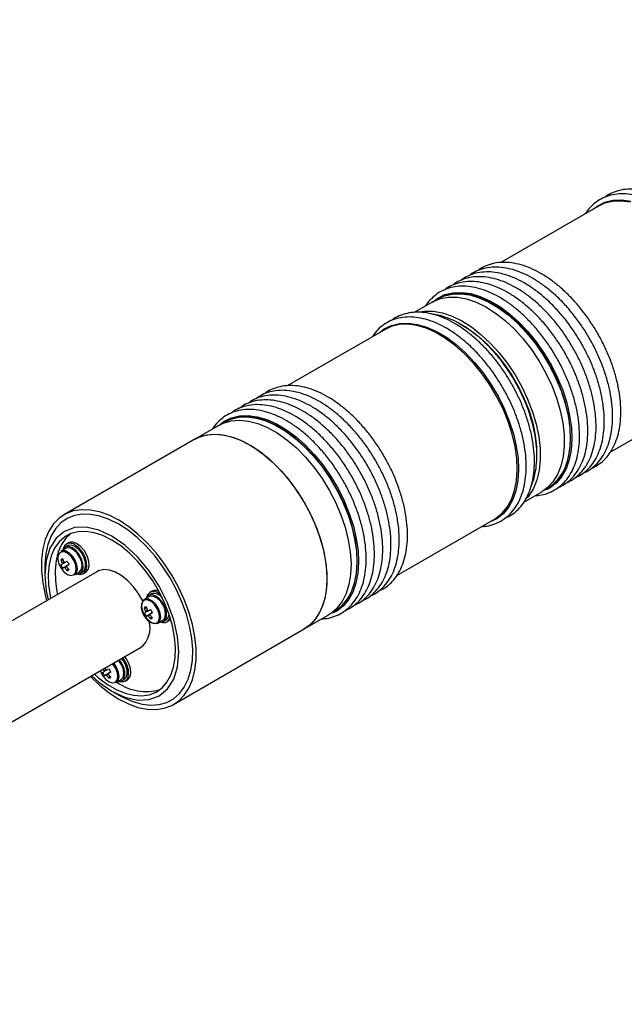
# Model space of a CAD drawing. Header units: millimetres. Extents: x -120753 to 126758, y -239771 to 1432.
# Tile 4 of 6: x 2642 to 2704, y 1223 to 1325. Entities that reach past the tile are written whole.
import ezdxf

# ---------------------------------------------------------------- set-up
doc = ezdxf.new("R2010")
doc.units = ezdxf.units.MM
doc.layers.add('main', color=5, linetype='Continuous', lineweight=40)
doc.layers.add('text', color=7, linetype='Continuous', lineweight=20)
doc.styles.add('GOST', font='GOST.shx', dxfattribs={"width": 0.8, "oblique": 15})

msp = doc.modelspace()

# ---------------------------------------------------------------- linework, layer by layer
at = {"layer": 'main', "lineweight": -2}
for p, q in [((2701.505, 1305.388), (2691.463, 1299.591)), ((2684.918, 1295.81), (2685.023, 1295.873)), ((2685.065, 1295.897), (2685.023, 1295.873)), ((2684.422, 1295.526), (2682.579, 1294.462)), ((2679.585, 1292.733), (2669.533, 1286.931)), ((2702.714, 1280.106), (2712.754, 1285.902)), ((2662.502, 1282.872), (2660.027, 1281.443)), ((2663.009, 1283.142), (2662.689, 1282.931)), ((2663.014, 1283.166), (2663.103, 1283.219)), ((2663.144, 1283.243), (2663.103, 1283.219)), ((2660.027, 1281.443), (2646.592, 1273.687)), ((2696.272, 1276.387), (2696.314, 1276.411)), ((2693.832, 1274.978), (2695.671, 1276.04)), ((2680.785, 1267.447), (2690.834, 1273.247)), ((2646.943, 1270.497), (2646.695, 1270.354)), ((2647.055, 1270.792), (2646.843, 1270.67)), ((2646.77, 1270.224), (2646.277, 1269.939)), ((2644.615, 1268.332), (2644.615, 1267.516)), ((2646.27, 1269.073), (2646.493, 1269.067)), ((2646.453, 1268.212), (2647.107, 1268.589)), ((2646.687, 1268.772), (2646.923, 1268.907)), ((2649.967, 1267.841), (2590.037, 1233.244)), ((2646.921, 1267.941), (2647.028, 1268.136)), ((2647.677, 1267.514), (2648.17, 1267.799)), ((2648.245, 1267.669), (2648.493, 1267.812)), ((2648.593, 1267.639), (2648.805, 1267.761)), ((2655.516, 1265.547), (2655.269, 1265.404)), ((2655.628, 1265.843), (2655.416, 1265.721)), ((2656.538, 1265.462), (2656.291, 1265.634)), ((2655.344, 1265.275), (2654.85, 1264.99)), ((2654.843, 1264.124), (2655.066, 1264.118)), ((2655.026, 1263.263), (2655.68, 1263.639)), ((2655.261, 1263.823), (2655.497, 1263.958)), ((2671.276, 1261.957), (2673.751, 1263.386)), ((2674.352, 1263.733), (2674.294, 1263.7)), ((2674.352, 1263.733), (2674.393, 1263.756)), ((2655.495, 1262.991), (2655.601, 1263.187)), ((2656.25, 1262.565), (2656.744, 1262.85)), ((2656.819, 1262.72), (2657.066, 1262.863)), ((2657.166, 1262.689), (2657.378, 1262.812)), ((2657.841, 1254.201), (2671.276, 1261.957)), ((2594.459, 1225.405), (2654.466, 1260.047)), ((2650.74, 1257.164), (2651.393, 1257.54)), ((2650.974, 1257.724), (2651.21, 1257.859)), ((2651.208, 1256.892), (2651.315, 1257.088)), ((2651.963, 1256.466), (2652.457, 1256.751)), ((2652.532, 1256.621), (2652.779, 1256.763)), ((2652.879, 1256.59), (2653.092, 1256.713)), ((2651.508, 1255.575), (2652.215, 1255.167))]:
    msp.add_line(p, q, dxfattribs=at)
at = {"layer": 'main', "lineweight": -2, "flags": 128}
for points in [[(2700.889, 1305.032), (2701.425, 1305.435), (2702.167, 1305.792), (2702.988, 1305.989), (2703.876, 1306.024), (2704.816, 1305.896)], [(2704.764, 1305.781), (2703.831, 1305.908), (2702.95, 1305.873), (2702.134, 1305.678), (2701.505, 1305.388)], [(2684.422, 1295.526), (2684.516, 1295.578), (2685.276, 1295.888), (2686.111, 1296.038), (2687.009, 1296.027), (2687.954, 1295.854), (2688.932, 1295.522), (2689.928, 1295.037), (2690.926, 1294.405), (2691.91, 1293.638), (2692.865, 1292.747), (2693.775, 1291.746), (2694.626, 1290.651), (2695.405, 1289.479), (2696.1, 1288.249), (2696.699, 1286.98), (2697.193, 1285.692), (2697.575, 1284.406), (2697.838, 1283.141), (2697.978, 1281.918), (2697.993, 1280.756), (2697.882, 1279.673), (2697.648, 1278.687), (2697.294, 1277.812), (2696.826, 1277.063), (2696.251, 1276.452), (2695.671, 1276.04)], [(2684.448, 1295.541), (2684.985, 1295.945), (2685.727, 1296.301), (2686.548, 1296.499), (2687.436, 1296.533), (2688.376, 1296.405), (2689.354, 1296.116), (2690.354, 1295.67), (2691.36, 1295.075), (2692.357, 1294.34), (2693.329, 1293.476), (2694.26, 1292.498), (2695.136, 1291.42), (2695.943, 1290.259), (2696.668, 1289.035), (2697.3, 1287.765), (2697.828, 1286.471), (2698.246, 1285.173), (2698.545, 1283.891), (2698.721, 1282.645), (2698.772, 1281.455), (2698.697, 1280.339), (2698.496, 1279.316), (2698.173, 1278.402), (2697.734, 1277.61), (2697.184, 1276.954), (2696.533, 1276.444), (2696.151, 1276.235)], [(2685.023, 1295.873), (2685.653, 1296.163), (2686.468, 1296.359), (2687.349, 1296.393), (2688.283, 1296.266), (2689.253, 1295.979), (2690.246, 1295.536), (2691.245, 1294.946), (2692.234, 1294.216), (2693.199, 1293.358), (2694.123, 1292.387), (2694.992, 1291.317), (2695.793, 1290.165), (2696.513, 1288.95), (2697.14, 1287.69), (2697.665, 1286.405), (2698.08, 1285.116), (2698.377, 1283.843), (2698.552, 1282.607), (2698.602, 1281.425), (2698.527, 1280.318)], [(2696.314, 1276.411), (2696.421, 1276.475), (2697.067, 1276.982), (2697.613, 1277.633), (2698.049, 1278.419), (2698.369, 1279.327), (2698.569, 1280.342), (2698.644, 1281.449), (2698.593, 1282.63), (2698.418, 1283.867), (2698.121, 1285.14), (2697.707, 1286.429), (2697.182, 1287.714), (2696.554, 1288.974), (2695.835, 1290.189), (2695.034, 1291.341), (2694.164, 1292.411), (2693.24, 1293.382), (2692.276, 1294.24), (2691.286, 1294.969), (2690.287, 1295.56), (2689.295, 1296.003), (2688.324, 1296.29), (2687.391, 1296.417), (2686.509, 1296.383), (2685.694, 1296.187), (2685.065, 1295.897)], [(2683.113, 1294.536), (2683.636, 1294.609), (2684.534, 1294.598), (2685.479, 1294.425), (2686.458, 1294.093), (2687.454, 1293.608), (2688.451, 1292.976), (2689.435, 1292.209), (2690.39, 1291.318), (2691.3, 1290.317), (2692.151, 1289.222), (2692.931, 1288.05), (2693.625, 1286.82), (2694.224, 1285.551), (2694.719, 1284.263), (2695.1, 1282.977), (2695.363, 1281.712), (2695.503, 1280.489), (2695.518, 1279.327), (2695.407, 1278.244), (2695.173, 1277.258), (2694.819, 1276.383), (2694.351, 1275.635), (2694.193, 1275.441)], [(2678.968, 1292.378), (2679.503, 1292.78), (2680.245, 1293.137), (2681.066, 1293.335), (2681.954, 1293.37), (2682.894, 1293.242), (2683.872, 1292.953), (2684.871, 1292.508), (2685.878, 1291.913), (2686.875, 1291.178), (2687.846, 1290.315), (2688.778, 1289.336), (2689.654, 1288.259), (2690.461, 1287.098), (2691.186, 1285.874), (2691.818, 1284.605), (2692.347, 1283.311), (2692.765, 1282.012), (2693.064, 1280.73), (2693.241, 1279.484), (2693.292, 1278.294), (2693.217, 1277.178), (2693.017, 1276.155), (2692.694, 1275.24), (2692.255, 1274.448), (2691.705, 1273.792), (2691.055, 1273.281), (2690.313, 1272.924), (2690.254, 1272.904)], [(2690.834, 1273.247), (2690.942, 1273.312), (2691.588, 1273.82), (2692.134, 1274.471), (2692.57, 1275.257), (2692.89, 1276.165), (2693.089, 1277.181), (2693.163, 1278.288), (2693.113, 1279.47), (2692.937, 1280.707), (2692.64, 1281.98), (2692.225, 1283.269), (2691.7, 1284.553), (2691.073, 1285.813), (2690.353, 1287.028), (2689.552, 1288.18), (2688.682, 1289.25), (2687.758, 1290.221), (2686.793, 1291.078), (2685.804, 1291.807), (2684.805, 1292.398), (2683.812, 1292.84), (2682.842, 1293.127), (2681.908, 1293.254), (2681.027, 1293.219), (2680.212, 1293.023), (2679.585, 1292.733)], [(2687.16, 1293.357), (2687.215, 1293.328), (2688.189, 1292.747), (2689.153, 1292.028), (2690.091, 1291.182), (2690.987, 1290.225), (2691.828, 1289.171), (2692.598, 1288.038), (2693.286, 1286.845), (2693.88, 1285.61), (2694.371, 1284.355), (2694.75, 1283.1), (2695.011, 1281.866), (2695.15, 1280.673), (2695.158, 1280.533)], [(2662.528, 1282.886), (2663.063, 1283.289), (2663.805, 1283.646), (2664.626, 1283.844), (2665.513, 1283.879), (2666.454, 1283.751), (2667.431, 1283.463), (2668.431, 1283.017), (2669.437, 1282.422), (2670.434, 1281.687), (2671.406, 1280.824), (2672.337, 1279.846), (2673.213, 1278.768), (2674.02, 1277.608), (2674.746, 1276.383), (2675.378, 1275.114), (2675.907, 1273.82), (2676.324, 1272.522), (2676.624, 1271.239), (2676.801, 1269.993), (2676.852, 1268.803), (2676.777, 1267.688), (2676.576, 1266.664), (2676.254, 1265.75), (2675.814, 1264.958), (2675.265, 1264.301), (2674.614, 1263.79), (2674.189, 1263.562)], [(2663.103, 1283.219), (2663.731, 1283.508), (2664.546, 1283.704), (2665.427, 1283.739), (2666.36, 1283.612), (2667.331, 1283.325), (2668.323, 1282.883), (2669.322, 1282.293), (2670.312, 1281.563), (2671.276, 1280.706), (2672.201, 1279.735), (2673.07, 1278.665), (2673.871, 1277.514), (2674.591, 1276.298), (2675.219, 1275.038), (2675.744, 1273.754), (2676.158, 1272.465), (2676.456, 1271.192), (2676.631, 1269.955), (2676.682, 1268.774), (2676.607, 1267.666), (2676.408, 1266.651), (2676.088, 1265.743)], [(2674.393, 1263.756), (2674.502, 1263.822), (2675.148, 1264.329), (2675.693, 1264.981), (2676.13, 1265.767), (2676.45, 1266.675), (2676.649, 1267.69), (2676.723, 1268.798), (2676.672, 1269.979), (2676.497, 1271.216), (2676.2, 1272.489), (2675.785, 1273.778), (2675.26, 1275.062), (2674.633, 1276.322), (2673.913, 1277.538), (2673.111, 1278.689), (2672.242, 1279.759), (2671.317, 1280.73), (2670.353, 1281.587), (2669.363, 1282.317), (2668.364, 1282.907), (2667.372, 1283.349), (2666.401, 1283.636), (2665.468, 1283.763), (2664.587, 1283.728), (2663.772, 1283.532), (2663.144, 1283.243)], [(2662.502, 1282.872), (2662.962, 1283.097), (2663.761, 1283.328), (2664.629, 1283.398), (2665.552, 1283.307), (2666.516, 1283.054), (2667.505, 1282.646), (2668.504, 1282.087), (2669.497, 1281.387), (2670.468, 1280.556), (2671.402, 1279.609), (2672.285, 1278.559), (2673.102, 1277.424), (2673.841, 1276.221), (2674.489, 1274.969), (2675.038, 1273.688), (2675.477, 1272.398), (2675.8, 1271.12), (2676.002, 1269.874), (2676.081, 1268.678), (2676.033, 1267.553), (2675.861, 1266.516), (2675.567, 1265.584), (2675.156, 1264.77), (2674.633, 1264.088), (2674.009, 1263.549), (2673.751, 1263.386)], [(2660.027, 1281.443), (2660.487, 1281.668), (2661.286, 1281.899), (2662.154, 1281.97), (2663.077, 1281.878), (2664.041, 1281.626), (2665.03, 1281.217), (2666.029, 1280.658), (2667.022, 1279.958), (2667.993, 1279.127), (2668.927, 1278.18), (2669.81, 1277.13), (2670.627, 1275.995), (2671.366, 1274.792), (2672.015, 1273.54), (2672.563, 1272.259), (2673.002, 1270.969), (2673.325, 1269.691), (2673.528, 1268.445), (2673.606, 1267.25), (2673.558, 1266.125), (2673.386, 1265.088), (2673.092, 1264.155), (2672.681, 1263.341), (2672.159, 1262.659), (2671.534, 1262.12), (2671.276, 1261.957)], [(2660.027, 1281.443), (2660.206, 1281.54), (2660.976, 1281.831), (2661.819, 1281.962), (2662.723, 1281.932), (2663.673, 1281.74), (2664.655, 1281.389), (2665.652, 1280.886), (2666.649, 1280.238), (2667.63, 1279.455), (2668.58, 1278.55), (2669.484, 1277.537), (2670.327, 1276.432), (2671.097, 1275.253), (2671.781, 1274.017), (2672.368, 1272.745), (2672.85, 1271.456), (2673.217, 1270.171), (2673.466, 1268.91), (2673.591, 1267.694), (2673.591, 1266.54), (2673.466, 1265.468), (2673.217, 1264.494), (2672.85, 1263.634), (2672.368, 1262.9), (2671.781, 1262.306), (2671.276, 1261.957)], [(2652.217, 1273.13), (2651.22, 1273.633), (2650.238, 1273.984), (2649.288, 1274.176), (2648.384, 1274.206), (2647.541, 1274.075), (2646.771, 1273.784), (2646.087, 1273.338), (2645.5, 1272.744), (2645.019, 1272.011), (2644.651, 1271.15), (2644.403, 1270.176), (2644.277, 1269.104), (2644.277, 1267.951), (2644.403, 1266.734), (2644.651, 1265.473), (2644.811, 1264.865)], [(2652.217, 1272.722), (2651.245, 1273.211), (2650.289, 1273.548), (2649.364, 1273.727), (2648.486, 1273.746), (2647.67, 1273.603), (2646.928, 1273.302), (2646.274, 1272.848), (2645.716, 1272.247), (2645.266, 1271.51), (2644.929, 1270.648), (2644.713, 1269.677), (2644.619, 1268.611), (2644.615, 1268.332)], [(2651.51, 1255.575), (2652.855, 1254.951), (2654.148, 1254.658), (2655.34, 1254.705), (2656.385, 1255.092), (2657.242, 1255.804), (2657.879, 1256.812), (2658.271, 1258.079), (2658.404, 1259.556), (2658.271, 1261.186), (2657.879, 1262.906), (2657.242, 1264.65), (2656.385, 1266.351), (2655.34, 1267.944), (2654.148, 1269.368), (2652.855, 1270.568), (2651.51, 1271.497), (2650.165, 1272.121), (2648.871, 1272.414), (2647.679, 1272.367), (2646.635, 1271.98), (2645.777, 1271.268), (2645.14, 1270.26), (2644.748, 1268.993), (2644.615, 1267.516), (2644.748, 1265.886), (2644.961, 1264.952)], [(2649.311, 1257.071), (2650.238, 1256.189), (2651.22, 1255.406), (2652.217, 1254.758), (2653.214, 1254.255), (2654.195, 1253.905), (2655.145, 1253.713), (2656.049, 1253.682), (2656.892, 1253.813), (2657.662, 1254.104), (2658.346, 1254.55), (2658.933, 1255.145), (2659.414, 1255.878), (2659.782, 1256.738), (2660.031, 1257.712), (2660.156, 1258.784), (2660.156, 1259.938), (2660.031, 1261.154), (2659.782, 1262.415), (2659.414, 1263.7), (2658.933, 1264.989), (2658.346, 1266.261), (2657.662, 1267.497), (2656.892, 1268.677), (2656.049, 1269.782), (2655.145, 1270.795), (2654.195, 1271.7), (2653.214, 1272.482), (2652.217, 1273.13), (2652.217, 1273.13)], [(2652.215, 1255.167), (2652.704, 1254.903), (2653.67, 1254.489), (2654.612, 1254.231), (2655.515, 1254.132), (2656.363, 1254.194), (2657.144, 1254.416), (2657.844, 1254.794), (2658.451, 1255.323), (2658.956, 1255.993), (2659.35, 1256.794), (2659.627, 1257.713), (2659.783, 1258.733), (2659.814, 1259.84), (2659.721, 1261.013), (2659.504, 1262.235), (2659.167, 1263.485), (2658.717, 1264.742), (2658.16, 1265.986), (2657.505, 1267.197), (2656.763, 1268.354), (2655.947, 1269.439), (2655.069, 1270.434), (2654.145, 1271.322), (2653.189, 1272.089), (2652.217, 1272.722), (2652.217, 1272.722)], [(2651.51, 1271.089), (2650.599, 1271.541), (2649.707, 1271.837), (2648.849, 1271.972), (2648.043, 1271.942), (2647.305, 1271.749), (2646.649, 1271.396), (2646.087, 1270.89), (2645.631, 1270.241), (2645.289, 1269.461), (2645.068, 1268.566), (2644.973, 1267.573), (2645.005, 1266.502), (2645.163, 1265.372), (2645.219, 1265.1)], [(2647.252, 1271.728), (2646.794, 1271.298), (2646.338, 1270.649), (2645.996, 1269.869), (2645.775, 1268.974), (2645.68, 1267.981), (2645.712, 1266.91), (2645.87, 1265.781), (2645.926, 1265.508)], [(2647.838, 1267.607), (2647.896, 1267.599), (2648.211, 1267.651), (2648.44, 1267.861), (2648.555, 1268.204), (2648.545, 1268.642), (2648.409, 1269.123), (2648.164, 1269.59), (2647.839, 1269.991), (2647.47, 1270.277), (2647.102, 1270.416), (2646.776, 1270.392), (2646.532, 1270.207), (2646.438, 1270.032)], [(2648.493, 1267.812), (2648.687, 1268.004), (2648.803, 1268.347), (2648.792, 1268.785), (2648.657, 1269.266), (2648.412, 1269.733), (2648.086, 1270.134), (2647.718, 1270.42), (2647.35, 1270.559), (2647.024, 1270.534), (2646.943, 1270.497)], [(2648.007, 1267.598), (2648.307, 1267.557), (2648.628, 1267.661), (2648.851, 1267.926), (2648.951, 1268.324), (2648.917, 1268.812), (2648.754, 1269.338), (2648.478, 1269.843), (2648.12, 1270.274), (2647.718, 1270.583)], [(2648.805, 1267.761), (2648.84, 1267.783), (2649.063, 1268.048), (2649.163, 1268.447), (2649.13, 1268.935), (2648.966, 1269.46), (2648.69, 1269.965), (2648.332, 1270.396), (2647.93, 1270.706)], [(2649.718, 1257.306), (2650.15, 1256.933), (2651.053, 1256.265), (2651.966, 1255.738), (2652.869, 1255.363), (2653.747, 1255.147), (2654.58, 1255.094), (2655.354, 1255.206), (2656.053, 1255.48), (2656.664, 1255.91), (2657.174, 1256.489), (2657.574, 1257.206), (2657.856, 1258.045), (2658.014, 1258.991), (2658.046, 1260.026), (2657.951, 1261.129), (2657.73, 1262.279), (2657.388, 1263.453), (2656.932, 1264.629), (2656.37, 1265.784), (2655.714, 1266.895), (2654.976, 1267.94), (2654.17, 1268.9), (2653.312, 1269.756), (2652.42, 1270.49), (2651.51, 1271.089), (2651.51, 1271.089)], [(2647.563, 1267.521), (2647.76, 1267.737), (2647.84, 1268.081), (2647.793, 1268.506), (2647.625, 1268.954), (2647.358, 1269.365), (2647.029, 1269.684), (2646.682, 1269.867), (2646.364, 1269.889), (2646.117, 1269.749), (2645.976, 1269.463), (2645.959, 1269.072), (2646.069, 1268.628), (2646.29, 1268.191), (2646.593, 1267.82), (2646.937, 1267.565), (2647.276, 1267.461), (2647.563, 1267.521)], [(2647.675, 1267.513), (2647.881, 1267.74), (2647.965, 1268.1), (2647.916, 1268.544), (2647.74, 1269.014), (2647.461, 1269.444), (2647.116, 1269.778), (2646.752, 1269.969), (2646.419, 1269.993), (2646.277, 1269.939)], [(2648.169, 1267.798), (2648.375, 1268.025), (2648.459, 1268.385), (2648.41, 1268.829), (2648.234, 1269.299), (2647.954, 1269.729), (2647.61, 1270.063), (2647.246, 1270.254), (2646.913, 1270.278), (2646.77, 1270.224)], [(2646.872, 1268.451), (2646.899, 1268.467), (2646.928, 1268.483), (2646.956, 1268.5), (2646.986, 1268.516), (2647.015, 1268.534), (2647.046, 1268.551), (2647.077, 1268.569), (2647.108, 1268.587)], [(2654.687, 1264.835), (2654.289, 1265.536), (2653.761, 1266.265), (2653.169, 1266.9), (2652.539, 1267.414), (2651.895, 1267.786), (2651.264, 1268), (2650.672, 1268.048), (2650.144, 1267.929), (2649.967, 1267.841)], [(2656.411, 1262.658), (2656.47, 1262.65), (2656.784, 1262.702), (2657.013, 1262.912), (2657.128, 1263.255), (2657.118, 1263.693), (2656.982, 1264.174), (2656.738, 1264.641), (2656.412, 1265.041), (2656.044, 1265.328), (2655.675, 1265.467), (2655.35, 1265.442), (2655.105, 1265.257), (2655.011, 1265.083)], [(2656.742, 1262.849), (2656.948, 1263.075), (2657.032, 1263.436), (2656.983, 1263.88), (2656.807, 1264.35), (2656.528, 1264.78), (2656.183, 1265.113), (2655.819, 1265.305), (2655.486, 1265.329), (2655.344, 1265.275)], [(2656.136, 1262.571), (2656.333, 1262.788), (2656.414, 1263.132), (2656.367, 1263.557), (2656.198, 1264.005), (2655.931, 1264.416), (2655.602, 1264.735), (2655.255, 1264.918), (2654.937, 1264.94), (2654.691, 1264.799), (2654.549, 1264.514), (2654.532, 1264.123), (2654.642, 1263.679), (2654.863, 1263.242), (2655.166, 1262.871), (2655.51, 1262.616), (2655.849, 1262.511), (2656.136, 1262.571)], [(2656.248, 1262.564), (2656.454, 1262.79), (2656.539, 1263.151), (2656.489, 1263.595), (2656.313, 1264.065), (2656.034, 1264.495), (2655.689, 1264.828), (2655.326, 1265.02), (2654.993, 1265.044), (2654.735, 1264.896), (2654.587, 1264.598), (2654.569, 1264.188), (2654.684, 1263.723), (2654.916, 1263.266), (2655.233, 1262.877), (2655.593, 1262.61), (2655.947, 1262.501), (2656.248, 1262.564)], [(2655.445, 1263.502), (2655.473, 1263.518), (2655.501, 1263.534), (2655.53, 1263.551), (2655.559, 1263.567), (2655.589, 1263.584), (2655.619, 1263.602), (2655.65, 1263.619), (2655.681, 1263.637)], [(2657.378, 1262.812), (2657.414, 1262.834), (2657.547, 1262.957)], [(2651.85, 1256.472), (2652.047, 1256.689), (2652.127, 1257.033), (2652.08, 1257.458), (2651.912, 1257.906), (2651.645, 1258.317), (2651.587, 1258.385)], [(2651.961, 1256.465), (2652.168, 1256.691), (2652.252, 1257.051), (2652.203, 1257.496), (2652.026, 1257.965), (2651.747, 1258.396), (2651.701, 1258.451)], [(2652.124, 1256.559), (2652.183, 1256.551), (2652.498, 1256.603), (2652.726, 1256.812), (2652.842, 1257.156), (2652.831, 1257.594), (2652.696, 1258.074), (2652.451, 1258.542), (2652.274, 1258.781)], [(2652.455, 1256.75), (2652.662, 1256.976), (2652.746, 1257.336), (2652.696, 1257.781), (2652.52, 1258.25), (2652.241, 1258.681), (2652.195, 1258.736)], [(2652.293, 1256.55), (2652.593, 1256.509), (2652.915, 1256.613), (2653.138, 1256.878), (2653.238, 1257.276), (2653.204, 1257.764), (2653.04, 1258.289), (2652.765, 1258.795), (2652.625, 1258.984)], [(2652.779, 1256.763), (2652.974, 1256.955), (2653.089, 1257.299), (2653.079, 1257.737), (2652.943, 1258.217), (2652.698, 1258.685), (2652.521, 1258.924)], [(2653.092, 1256.713), (2653.127, 1256.735), (2653.35, 1257), (2653.45, 1257.398), (2653.416, 1257.887), (2653.253, 1258.412), (2652.977, 1258.917), (2652.837, 1259.106)], [(2650.328, 1257.658), (2650.355, 1257.58), (2650.577, 1257.143), (2650.88, 1256.772), (2651.224, 1256.517), (2651.562, 1256.412), (2651.85, 1256.472)], [(2651.158, 1257.403), (2651.186, 1257.419), (2651.214, 1257.435), (2651.243, 1257.451), (2651.272, 1257.468), (2651.302, 1257.485), (2651.332, 1257.503), (2651.363, 1257.52), (2651.395, 1257.538)], [(2649.461, 1257.157), (2650.165, 1256.504), (2651.51, 1255.575)]]:
    msp.add_lwpolyline(points, dxfattribs=at)
at = {"layer": 'main', "lineweight": -2}
for centre, radius, start, end in [((2693.538, 1280.57), 4.996, 302.85233, 357.11429), ((2647.238, 1270.016), 0.743, 49.80084, 167.02186), ((2647.422, 1270.035), 0.842, 52.8574, 115.83092), ((2610.894, 1330.808), 71.621, 299.59844, 299.72331), ((2648.505, 1269.606), 2.48, 205.6372, 214.1927), ((2647.273, 1267.532), 1.839, 116.42203, 123.08306), ((2649.132, 1269.972), 3, 197.44065, 204.61443), ((2646.715, 1268.666), 0.315, 169.61959, 190.12642), ((2649.317, 1270.078), 3, 197.4398, 204.61395), ((2646.482, 1268.53), 0.318, 49.68118, 70.0775), ((2646.561, 1268.396), 0.315, 349.61959, 10.12642), ((2649.319, 1270.067), 2.996, 215.21784, 222.39758), ((2651.497, 1271.326), 5.174, 207.86574, 211.96416), ((2600.773, 1348.584), 92.446, 299.61239, 299.70912), ((2646.794, 1268.531), 0.317, 229.66222, 250.09647), ((2649.133, 1269.96), 2.994, 215.21572, 222.39965), ((2646.116, 1269.566), 1.814, 296.37347, 303.12578), ((2655.812, 1265.067), 0.743, 49.80083, 167.02187), ((2655.836, 1264.553), 1.045, 34.92519, 107.82404), ((2655.979, 1265.142), 0.784, 62.50872, 116.6222), ((2672.203, 1267.344), 4.202, 300.75991, 337.60489), ((2619.53, 1325.749), 71.494, 299.59821, 299.7233), ((2657.078, 1264.657), 2.48, 205.63722, 214.19274), ((2655.847, 1262.583), 1.839, 116.42187, 123.08322), ((2657.705, 1265.023), 3, 197.44059, 204.61442), ((2655.288, 1263.716), 0.315, 169.61998, 190.12636), ((2609.39, 1343.556), 92.356, 299.61246, 299.70929), ((2657.89, 1265.129), 3, 197.43974, 204.61394), ((2655.367, 1263.582), 0.317, 229.66225, 250.09644), ((2655.055, 1263.58), 0.318, 49.68126, 70.07742), ((2657.706, 1265.011), 2.995, 215.21576, 222.39966), ((2655.135, 1263.447), 0.315, 349.61959, 10.12642), ((2657.893, 1265.118), 2.996, 215.2179, 222.39751), ((2660.071, 1266.376), 5.174, 207.8658, 211.96416), ((2656.61, 1263.487), 0.773, 306.11491, 358.5878), ((2652.874, 1262.07), 2.575, 308.22094, 15.84381), ((2654.689, 1264.616), 1.814, 296.37363, 303.12579), ((2656.821, 1263.284), 0.68, 249.19944, 348.5928), ((2615.166, 1319.784), 71.649, 299.59844, 299.72325), ((2652.791, 1258.558), 2.48, 205.63719, 214.19274), ((2653.441, 1258.933), 3.024, 201.40535, 204.59977), ((2651.001, 1257.617), 0.315, 169.61807, 190.128), ((2605.152, 1337.373), 92.259, 299.61239, 299.70932), ((2653.617, 1259.035), 3.015, 201.38205, 204.60403), ((2651.081, 1257.484), 0.318, 229.67103, 250.07694), ((2650.768, 1257.481), 0.318, 49.68121, 70.07747), ((2650.848, 1257.348), 0.315, 349.61979, 10.12629), ((2653.606, 1259.019), 2.996, 215.21788, 222.39752), ((2655.784, 1260.277), 5.174, 207.86579, 211.96413), ((2653.42, 1258.912), 2.995, 215.21806, 222.39967), ((2650.402, 1258.517), 1.814, 296.37359, 303.12582), ((2655, 1260.564), 5.032, 233.80198, 287.03466)]:
    msp.add_arc(centre, radius, start, end, dxfattribs=at)
for points, knots in [([(2713.79, 1285.967), (2714.021, 1286.076), (2714.499, 1286.302), (2715.126, 1286.815), (2715.679, 1287.454), (2716.132, 1288.212), (2716.482, 1289.078), (2716.722, 1290.045), (2716.849, 1291.099), (2716.861, 1292.226), (2716.759, 1293.408), (2716.543, 1294.629), (2716.218, 1295.873), (2715.788, 1297.122), (2715.261, 1298.361), (2714.642, 1299.574), (2713.941, 1300.744), (2713.166, 1301.856), (2712.327, 1302.896), (2711.436, 1303.849), (2710.503, 1304.703), (2709.54, 1305.446), (2708.559, 1306.067), (2707.572, 1306.558), (2706.591, 1306.909), (2705.63, 1307.115), (2704.705, 1307.169), (2703.828, 1307.075), (2703.024, 1306.82), (2702.464, 1306.555), (2702.205, 1306.339), (2702.158, 1306.3)], [0, 0, 0, 0, 0.032077, 0.0664859, 0.1009113, 0.1356012, 0.1706907, 0.2061571, 0.2418828, 0.2777402, 0.3136329, 0.3495051, 0.3853428, 0.4211461, 0.456923, 0.4926835, 0.528439, 0.5642011, 0.5999789, 0.6357853, 0.6716326, 0.7075315, 0.7434886, 0.7795005, 0.8155387, 0.8515189, 0.8873147, 0.9227702, 0.9577775, 0.9923775, 1, 1, 1, 1]), ([(2711.438, 1285.142), (2711.653, 1285.157), (2712.161, 1285.194), (2712.895, 1285.427), (2713.631, 1285.806), (2714.278, 1286.324), (2714.831, 1286.964), (2715.284, 1287.722), (2715.633, 1288.588), (2715.874, 1289.555), (2716.001, 1290.609), (2716.013, 1291.736), (2715.91, 1292.918), (2715.694, 1294.139), (2715.369, 1295.383), (2714.94, 1296.632), (2714.412, 1297.871), (2713.793, 1299.084), (2713.092, 1300.254), (2712.317, 1301.366), (2711.479, 1302.406), (2710.587, 1303.359), (2709.655, 1304.213), (2708.692, 1304.956), (2707.711, 1305.577), (2706.723, 1306.068), (2705.743, 1306.42), (2704.782, 1306.625), (2703.856, 1306.68), (2702.981, 1306.583), (2702.171, 1306.336), (2701.437, 1305.95), (2700.801, 1305.421), (2700.382, 1304.972), (2700.208, 1304.671), (2700.181, 1304.623)], [0, 0, 0, 0, 0.0229087, 0.0538713, 0.0844694, 0.114888, 0.1453211, 0.175988, 0.2070083, 0.2383617, 0.2699444, 0.3016434, 0.3333737, 0.3650858, 0.3967675, 0.4284187, 0.4600467, 0.49166, 0.523269, 0.5548838, 0.5865126, 0.6181665, 0.6498566, 0.6815924, 0.7133797, 0.7452152, 0.7770742, 0.8088818, 0.8405264, 0.8718702, 0.9028177, 0.9334052, 0.9638222, 0.9942601, 1, 1, 1, 1]), ([(2699.895, 1277.946), (2700.126, 1278.055), (2700.604, 1278.281), (2701.231, 1278.794), (2701.785, 1279.432), (2702.238, 1280.19), (2702.587, 1281.057), (2702.827, 1282.024), (2702.955, 1283.078), (2702.967, 1284.204), (2702.864, 1285.387), (2702.648, 1286.608), (2702.323, 1287.851), (2701.894, 1289.101), (2701.366, 1290.34), (2700.747, 1291.553), (2700.046, 1292.723), (2699.271, 1293.835), (2698.433, 1294.874), (2697.541, 1295.828), (2696.609, 1296.681), (2695.646, 1297.424), (2694.665, 1298.046), (2693.677, 1298.537), (2692.697, 1298.888), (2691.736, 1299.094), (2690.81, 1299.148), (2689.933, 1299.053), (2689.129, 1298.798), (2688.57, 1298.534), (2688.31, 1298.318), (2688.264, 1298.279)], [0, 0, 0, 0, 0.032077, 0.0664859, 0.1009113, 0.1356012, 0.1706907, 0.2061571, 0.2418828, 0.2777402, 0.313633, 0.3495051, 0.3853428, 0.4211461, 0.456923, 0.4926835, 0.528439, 0.5642011, 0.5999789, 0.6357853, 0.6716326, 0.7075315, 0.7434887, 0.7795005, 0.8155387, 0.8515189, 0.8873147, 0.9227702, 0.9577775, 0.9923775, 1, 1, 1, 1]), ([(2700.744, 1278.436), (2700.974, 1278.545), (2701.453, 1278.771), (2702.079, 1279.284), (2702.633, 1279.922), (2703.086, 1280.68), (2703.436, 1281.547), (2703.676, 1282.514), (2703.803, 1283.568), (2703.815, 1284.694), (2703.712, 1285.876), (2703.497, 1287.098), (2703.171, 1288.341), (2702.742, 1289.591), (2702.214, 1290.83), (2701.596, 1292.043), (2700.894, 1293.213), (2700.12, 1294.325), (2699.281, 1295.364), (2698.39, 1296.317), (2697.457, 1297.171), (2696.494, 1297.914), (2695.513, 1298.536), (2694.526, 1299.027), (2693.545, 1299.378), (2692.584, 1299.584), (2691.659, 1299.638), (2690.782, 1299.543), (2689.978, 1299.288), (2689.418, 1299.024), (2689.159, 1298.808), (2689.112, 1298.769)], [0, 0, 0, 0, 0.032077, 0.0664859, 0.1009113, 0.1356012, 0.1706907, 0.2061571, 0.2418828, 0.2777402, 0.3136329, 0.3495051, 0.3853428, 0.4211461, 0.456923, 0.4926835, 0.528439, 0.5642011, 0.5999789, 0.6357853, 0.6716326, 0.7075315, 0.7434887, 0.7795005, 0.8155387, 0.8515189, 0.8873147, 0.9227702, 0.9577775, 0.9923775, 1, 1, 1, 1]), ([(2697.349, 1276.476), (2697.58, 1276.585), (2698.059, 1276.811), (2698.685, 1277.325), (2699.239, 1277.963), (2699.692, 1278.721), (2700.042, 1279.587), (2700.282, 1280.554), (2700.409, 1281.608), (2700.421, 1282.735), (2700.318, 1283.917), (2700.102, 1285.138), (2699.777, 1286.382), (2699.348, 1287.631), (2698.82, 1288.871), (2698.202, 1290.083), (2697.5, 1291.253), (2696.725, 1292.365), (2695.887, 1293.405), (2694.996, 1294.358), (2694.063, 1295.212), (2693.1, 1295.955), (2692.119, 1296.576), (2691.132, 1297.067), (2690.151, 1297.419), (2689.19, 1297.624), (2688.265, 1297.679), (2687.388, 1297.584), (2686.584, 1297.329), (2686.024, 1297.065), (2685.765, 1296.848), (2685.718, 1296.809)], [0, 0, 0, 0, 0.032077, 0.0664859, 0.1009113, 0.1356012, 0.1706907, 0.2061571, 0.2418828, 0.2777402, 0.3136329, 0.3495051, 0.3853428, 0.4211461, 0.456923, 0.4926835, 0.528439, 0.5642011, 0.5999789, 0.6357853, 0.6716326, 0.7075315, 0.7434887, 0.7795005, 0.8155387, 0.8515189, 0.8873147, 0.9227702, 0.9577775, 0.9923775, 1, 1, 1, 1]), ([(2698.198, 1276.966), (2698.429, 1277.075), (2698.907, 1277.301), (2699.534, 1277.814), (2700.088, 1278.453), (2700.541, 1279.211), (2700.89, 1280.077), (2701.13, 1281.044), (2701.258, 1282.098), (2701.27, 1283.225), (2701.167, 1284.407), (2700.951, 1285.628), (2700.626, 1286.872), (2700.196, 1288.121), (2699.669, 1289.36), (2699.05, 1290.573), (2698.349, 1291.743), (2697.574, 1292.855), (2696.736, 1293.895), (2695.844, 1294.848), (2694.912, 1295.702), (2693.949, 1296.445), (2692.968, 1297.066), (2691.98, 1297.557), (2691, 1297.909), (2690.039, 1298.114), (2689.113, 1298.168), (2688.236, 1298.074), (2687.432, 1297.819), (2686.872, 1297.555), (2686.613, 1297.338), (2686.567, 1297.299)], [0, 0, 0, 0, 0.032077, 0.0664859, 0.1009113, 0.1356012, 0.1706907, 0.2061571, 0.2418828, 0.2777402, 0.3136329, 0.3495051, 0.3853428, 0.4211461, 0.456923, 0.4926835, 0.528439, 0.5642011, 0.5999789, 0.6357853, 0.6716326, 0.7075315, 0.7434887, 0.7795005, 0.8155387, 0.8515189, 0.8873147, 0.9227702, 0.9577775, 0.9923775, 1, 1, 1, 1]), ([(2699.047, 1277.456), (2699.277, 1277.565), (2699.756, 1277.791), (2700.382, 1278.304), (2700.936, 1278.943), (2701.389, 1279.701), (2701.739, 1280.567), (2701.979, 1281.534), (2702.106, 1282.588), (2702.118, 1283.714), (2702.015, 1284.897), (2701.799, 1286.118), (2701.474, 1287.362), (2701.045, 1288.611), (2700.517, 1289.85), (2699.899, 1291.063), (2699.197, 1292.233), (2698.422, 1293.345), (2697.584, 1294.385), (2696.693, 1295.338), (2695.76, 1296.192), (2694.797, 1296.935), (2693.816, 1297.556), (2692.829, 1298.047), (2691.848, 1298.398), (2690.887, 1298.604), (2689.962, 1298.658), (2689.085, 1298.564), (2688.281, 1298.309), (2687.721, 1298.044), (2687.462, 1297.828), (2687.415, 1297.789)], [0, 0, 0, 0, 0.032077, 0.0664859, 0.1009113, 0.1356012, 0.1706907, 0.2061571, 0.2418828, 0.2777402, 0.3136329, 0.3495051, 0.3853428, 0.4211461, 0.456923, 0.4926835, 0.528439, 0.5642011, 0.5999789, 0.6357853, 0.6716326, 0.7075315, 0.7434887, 0.7795005, 0.8155387, 0.8515189, 0.8873147, 0.9227702, 0.9577775, 0.9923775, 1, 1, 1, 1]), ([(2694.998, 1275.651), (2695.213, 1275.667), (2695.72, 1275.704), (2696.455, 1275.936), (2697.191, 1276.315), (2697.838, 1276.833), (2698.39, 1277.473), (2698.844, 1278.231), (2699.193, 1279.098), (2699.433, 1280.064), (2699.561, 1281.119), (2699.573, 1282.245), (2699.47, 1283.427), (2699.254, 1284.648), (2698.929, 1285.892), (2698.499, 1287.142), (2697.972, 1288.381), (2697.353, 1289.593), (2696.652, 1290.763), (2695.877, 1291.876), (2695.038, 1292.915), (2694.147, 1293.868), (2693.214, 1294.722), (2692.252, 1295.465), (2691.27, 1296.087), (2690.283, 1296.577), (2689.302, 1296.929), (2688.342, 1297.134), (2687.416, 1297.189), (2686.54, 1297.092), (2685.731, 1296.845), (2684.997, 1296.459), (2684.361, 1295.931), (2683.941, 1295.482), (2683.768, 1295.18), (2683.741, 1295.133)], [0, 0, 0, 0, 0.0229087, 0.0538713, 0.0844694, 0.114888, 0.1453211, 0.175988, 0.2070083, 0.2383617, 0.2699444, 0.3016434, 0.3333737, 0.3650858, 0.3967675, 0.4284187, 0.4600467, 0.49166, 0.523269, 0.5548838, 0.5865126, 0.6181665, 0.6498567, 0.6815924, 0.7133797, 0.7452152, 0.7770742, 0.8088818, 0.8405264, 0.8718702, 0.9028177, 0.9334052, 0.9638222, 0.9942601, 1, 1, 1, 1]), ([(2689.525, 1272.492), (2689.693, 1272.5), (2690.155, 1272.523), (2690.852, 1272.727), (2691.602, 1273.083), (2692.262, 1273.58), (2692.83, 1274.202), (2693.299, 1274.941), (2693.665, 1275.791), (2693.923, 1276.743), (2694.068, 1277.785), (2694.098, 1278.901), (2694.013, 1280.075), (2693.815, 1281.292), (2693.507, 1282.533), (2693.093, 1283.783), (2692.581, 1285.025), (2691.976, 1286.242), (2691.287, 1287.42), (2690.523, 1288.542), (2689.693, 1289.594), (2688.81, 1290.562), (2687.883, 1291.432), (2686.924, 1292.193), (2685.945, 1292.834), (2684.958, 1293.346), (2683.975, 1293.72), (2683.01, 1293.949), (2682.078, 1294.027), (2681.193, 1293.954), (2680.373, 1293.73), (2679.626, 1293.365), (2678.974, 1292.858), (2678.52, 1292.39), (2678.32, 1292.058), (2678.27, 1291.975)], [0, 0, 0, 0, 0.0177397, 0.0487879, 0.079456, 0.1099074, 0.1403451, 0.1709852, 0.2019699, 0.2332986, 0.2648755, 0.2965854, 0.3283384, 0.3600767, 0.3917855, 0.4234638, 0.455117, 0.4867539, 0.5183852, 0.550021, 0.5816691, 0.6133407, 0.6450467, 0.6767971, 0.7085985, 0.7404497, 0.7723321, 0.8041762, 0.8358776, 0.8672991, 0.8983322, 0.9289885, 0.9594364, 0.9898775, 1, 1, 1, 1]), ([(2691.888, 1273.331), (2692.075, 1273.414), (2692.513, 1273.607), (2693.11, 1274.073), (2693.679, 1274.691), (2694.148, 1275.431), (2694.514, 1276.281), (2694.772, 1277.233), (2694.917, 1278.275), (2694.947, 1279.391), (2694.862, 1280.565), (2694.663, 1281.782), (2694.355, 1283.023), (2693.942, 1284.272), (2693.429, 1285.514), (2692.824, 1286.732), (2692.135, 1287.91), (2691.371, 1289.032), (2690.542, 1290.084), (2689.658, 1291.051), (2688.731, 1291.922), (2687.772, 1292.683), (2686.793, 1293.324), (2685.806, 1293.836), (2684.823, 1294.21), (2683.859, 1294.438), (2682.927, 1294.517), (2682.041, 1294.445), (2681.224, 1294.215), (2680.612, 1293.939), (2680.308, 1293.696), (2680.22, 1293.626)], [0, 0, 0, 0, 0.0256376, 0.0600585, 0.0944638, 0.1290978, 0.1641215, 0.199534, 0.235227, 0.2710703, 0.3069624, 0.3428378, 0.3786799, 0.4144876, 0.4502668, 0.4860277, 0.5217822, 0.5575418, 0.5933152, 0.6291152, 0.6649542, 0.7008434, 0.7367901, 0.7727932, 0.8088315, 0.8448265, 0.8806603, 0.9161776, 0.9512559, 0.9859084, 1, 1, 1, 1]), ([(2694.552, 1276.512), (2694.618, 1276.672), (2694.805, 1277.122), (2695.022, 1277.937), (2695.165, 1278.972), (2695.189, 1280.081), (2695.097, 1281.245), (2694.889, 1282.447), (2694.57, 1283.668), (2694.146, 1284.894), (2693.623, 1286.106), (2693.009, 1287.289), (2692.312, 1288.426), (2691.542, 1289.504), (2690.708, 1290.505), (2689.822, 1291.418), (2688.894, 1292.229), (2687.935, 1292.926), (2686.956, 1293.5), (2685.971, 1293.931), (2685.109, 1294.204), (2684.588, 1294.266), (2684.388, 1294.289)], [0, 0, 0, 0, 0.0281987, 0.0794815, 0.1312123, 0.1833642, 0.2356687, 0.2879385, 0.3401252, 0.3922241, 0.4442545, 0.4962443, 0.5482255, 0.6002284, 0.6522808, 0.7044181, 0.7566742, 0.8090768, 0.8616365, 0.9143253, 0.9669943, 1, 1, 1, 1]), ([(2678.842, 1265.8), (2679.029, 1265.882), (2679.466, 1266.076), (2680.063, 1266.541), (2680.633, 1267.159), (2681.102, 1267.9), (2681.468, 1268.75), (2681.725, 1269.702), (2681.871, 1270.743), (2681.901, 1271.859), (2681.816, 1273.034), (2681.617, 1274.25), (2681.309, 1275.491), (2680.896, 1276.741), (2680.383, 1277.983), (2679.778, 1279.201), (2679.089, 1280.379), (2678.325, 1281.501), (2677.496, 1282.553), (2676.612, 1283.52), (2675.685, 1284.39), (2674.726, 1285.151), (2673.747, 1285.793), (2672.76, 1286.304), (2671.777, 1286.678), (2670.813, 1286.907), (2669.881, 1286.985), (2668.995, 1286.914), (2668.178, 1286.684), (2667.566, 1286.408), (2667.262, 1286.165), (2667.174, 1286.095)], [0, 0, 0, 0, 0.02563765, 0.06005851, 0.09446378, 0.12909783, 0.16412155, 0.19953396, 0.23522699, 0.27107025, 0.3069624, 0.34283782, 0.37867993, 0.4144876, 0.4502668, 0.48602768, 0.52178217, 0.55754177, 0.5933152, 0.62911525, 0.66495422, 0.70084336, 0.73679012, 0.77279316, 0.80883146, 0.84482655, 0.88066029, 0.9161776, 0.95125593, 0.98590836, 1, 1, 1, 1]), ([(2677.145, 1264.82), (2677.332, 1264.903), (2677.769, 1265.096), (2678.366, 1265.562), (2678.936, 1266.18), (2679.405, 1266.92), (2679.771, 1267.77), (2680.028, 1268.722), (2680.174, 1269.764), (2680.204, 1270.88), (2680.119, 1272.054), (2679.92, 1273.27), (2679.612, 1274.512), (2679.199, 1275.761), (2678.686, 1277.003), (2678.081, 1278.221), (2677.392, 1279.399), (2676.628, 1280.521), (2675.799, 1281.573), (2674.915, 1282.54), (2673.988, 1283.411), (2673.029, 1284.172), (2672.05, 1284.813), (2671.063, 1285.325), (2670.08, 1285.699), (2669.115, 1285.927), (2668.183, 1286.006), (2667.298, 1285.934), (2666.481, 1285.704), (2665.869, 1285.428), (2665.565, 1285.185), (2665.477, 1285.115)], [0, 0, 0, 0, 0.0256376, 0.0600585, 0.0944638, 0.1290978, 0.1641215, 0.199534, 0.235227, 0.2710703, 0.3069624, 0.3428378, 0.3786799, 0.4144876, 0.4502668, 0.4860277, 0.5217822, 0.5575418, 0.5933152, 0.6291153, 0.6649542, 0.7008434, 0.7367901, 0.7727932, 0.8088315, 0.8448265, 0.8806603, 0.9161776, 0.9512559, 0.9859084, 1, 1, 1, 1]), ([(2677.993, 1265.31), (2678.18, 1265.393), (2678.618, 1265.586), (2679.215, 1266.052), (2679.785, 1266.67), (2680.253, 1267.41), (2680.619, 1268.26), (2680.877, 1269.212), (2681.022, 1270.253), (2681.052, 1271.37), (2680.967, 1272.544), (2680.769, 1273.76), (2680.461, 1275.002), (2680.047, 1276.251), (2679.534, 1277.493), (2678.93, 1278.711), (2678.241, 1279.889), (2677.476, 1281.011), (2676.647, 1282.063), (2675.764, 1283.03), (2674.837, 1283.9), (2673.878, 1284.661), (2672.899, 1285.303), (2671.911, 1285.815), (2670.929, 1286.188), (2669.964, 1286.417), (2669.032, 1286.495), (2668.146, 1286.424), (2667.329, 1286.194), (2666.717, 1285.918), (2666.413, 1285.675), (2666.326, 1285.605)], [0, 0, 0, 0, 0.02563765, 0.06005851, 0.09446378, 0.12909783, 0.16412155, 0.19953396, 0.23522699, 0.27107025, 0.3069624, 0.34283782, 0.37867993, 0.4144876, 0.4502668, 0.48602768, 0.52178217, 0.55754177, 0.5933152, 0.62911525, 0.66495422, 0.70084336, 0.73679012, 0.77279316, 0.80883146, 0.84482655, 0.88066029, 0.9161776, 0.95125593, 0.98590836, 1, 1, 1, 1]), ([(2673.085, 1263.001), (2673.253, 1263.009), (2673.715, 1263.032), (2674.412, 1263.236), (2675.161, 1263.592), (2675.822, 1264.089), (2676.39, 1264.711), (2676.859, 1265.451), (2677.225, 1266.301), (2677.483, 1267.253), (2677.628, 1268.294), (2677.658, 1269.41), (2677.573, 1270.585), (2677.375, 1271.801), (2677.066, 1273.042), (2676.653, 1274.292), (2676.14, 1275.534), (2675.535, 1276.752), (2674.846, 1277.929), (2674.082, 1279.052), (2673.253, 1280.103), (2672.369, 1281.071), (2671.442, 1281.941), (2670.484, 1282.702), (2669.504, 1283.343), (2668.517, 1283.855), (2667.535, 1284.229), (2666.57, 1284.458), (2665.638, 1284.536), (2664.753, 1284.463), (2663.932, 1284.239), (2663.186, 1283.874), (2662.534, 1283.367), (2662.08, 1282.899), (2661.88, 1282.567), (2661.83, 1282.484)], [0, 0, 0, 0, 0.0177397, 0.0487879, 0.079456, 0.1099074, 0.1403451, 0.1709852, 0.2019699, 0.2332986, 0.2648755, 0.2965854, 0.3283384, 0.3600767, 0.3917855, 0.4234638, 0.455117, 0.4867539, 0.5183852, 0.550021, 0.5816691, 0.6133407, 0.6450467, 0.6767971, 0.7085985, 0.7404497, 0.7723321, 0.8041762, 0.8358776, 0.8672991, 0.8983322, 0.9289885, 0.9594364, 0.9898775, 1, 1, 1, 1]), ([(2675.448, 1263.841), (2675.634, 1263.923), (2676.072, 1264.116), (2676.669, 1264.582), (2677.239, 1265.2), (2677.708, 1265.941), (2678.074, 1266.791), (2678.331, 1267.742), (2678.476, 1268.784), (2678.507, 1269.9), (2678.422, 1271.075), (2678.223, 1272.291), (2677.915, 1273.532), (2677.502, 1274.782), (2676.989, 1276.024), (2676.384, 1277.241), (2675.695, 1278.419), (2674.931, 1279.541), (2674.102, 1280.593), (2673.218, 1281.561), (2672.291, 1282.431), (2671.332, 1283.192), (2670.353, 1283.833), (2669.366, 1284.345), (2668.383, 1284.719), (2667.418, 1284.948), (2666.486, 1285.026), (2665.601, 1284.954), (2664.784, 1284.724), (2664.172, 1284.449), (2663.868, 1284.206), (2663.78, 1284.135)], [0, 0, 0, 0, 0.0256376, 0.0600585, 0.0944638, 0.1290978, 0.1641215, 0.199534, 0.235227, 0.2710703, 0.3069624, 0.3428378, 0.3786799, 0.4144876, 0.4502668, 0.4860277, 0.5217822, 0.5575418, 0.5933152, 0.6291152, 0.6649542, 0.7008434, 0.7367901, 0.7727932, 0.8088315, 0.8448265, 0.8806603, 0.9161776, 0.9512559, 0.9859084, 1, 1, 1, 1]), ([(2676.296, 1264.33), (2676.483, 1264.413), (2676.921, 1264.606), (2677.518, 1265.072), (2678.087, 1265.69), (2678.556, 1266.431), (2678.922, 1267.28), (2679.18, 1268.232), (2679.325, 1269.274), (2679.355, 1270.39), (2679.27, 1271.564), (2679.072, 1272.781), (2678.763, 1274.022), (2678.35, 1275.272), (2677.837, 1276.513), (2677.232, 1277.731), (2676.543, 1278.909), (2675.779, 1280.031), (2674.95, 1281.083), (2674.067, 1282.051), (2673.139, 1282.921), (2672.181, 1283.682), (2671.202, 1284.323), (2670.214, 1284.835), (2669.232, 1285.209), (2668.267, 1285.438), (2667.335, 1285.516), (2666.449, 1285.444), (2665.632, 1285.214), (2665.02, 1284.938), (2664.716, 1284.695), (2664.628, 1284.625)], [0, 0, 0, 0, 0.0256376, 0.0600585, 0.0944638, 0.1290978, 0.1641215, 0.199534, 0.235227, 0.2710703, 0.3069624, 0.3428378, 0.3786799, 0.4144876, 0.4502668, 0.4860277, 0.5217822, 0.5575418, 0.5933152, 0.6291153, 0.6649542, 0.7008434, 0.7367901, 0.7727932, 0.8088315, 0.8448265, 0.8806603, 0.9161776, 0.9512559, 0.9859084, 1, 1, 1, 1]), ([(2695.877, 1276.196), (2695.916, 1276.209), (2696.045, 1276.253), (2696.157, 1276.331), (2696.235, 1276.386)], [0, 0, 0, 0, 0.2984007, 1, 1, 1, 1]), ([(2646.686, 1268.773), (2646.617, 1268.733), (2646.523, 1268.679), (2646.429, 1268.625), (2646.404, 1268.61)], [0, 0, 0, 0, 0.7350371, 1, 1, 1, 1]), ([(2646.405, 1268.723), (2646.429, 1268.734), (2646.497, 1268.764), (2646.565, 1268.794), (2646.608, 1268.813)], [0, 0, 0, 0, 0.367485, 1, 1, 1, 1]), ([(2646.589, 1268.29), (2646.614, 1268.304), (2646.786, 1268.403), (2646.959, 1268.503), (2647.107, 1268.588)], [0, 0, 0, 0, 0.1441447, 1, 1, 1, 1]), ([(2646.866, 1268.364), (2646.828, 1268.336), (2646.768, 1268.292), (2646.708, 1268.249), (2646.686, 1268.233)], [0, 0, 0, 0, 0.6335317, 1, 1, 1, 1]), ([(2647.107, 1268.587), (2647.051, 1268.555), (2646.973, 1268.51), (2646.894, 1268.464), (2646.872, 1268.451)], [0, 0, 0, 0, 0.7197159, 1, 1, 1, 1]), ([(2655.259, 1263.824), (2655.19, 1263.784), (2655.096, 1263.729), (2655.002, 1263.675), (2654.977, 1263.661)], [0, 0, 0, 0, 0.7350371, 1, 1, 1, 1]), ([(2654.978, 1263.773), (2655.003, 1263.784), (2655.072, 1263.816), (2655.142, 1263.846), (2655.187, 1263.866)], [0, 0, 0, 0, 0.3572734, 1, 1, 1, 1]), ([(2655.162, 1263.34), (2655.187, 1263.355), (2655.359, 1263.454), (2655.532, 1263.554), (2655.68, 1263.639)], [0, 0, 0, 0, 0.1441447, 1, 1, 1, 1]), ([(2655.44, 1263.415), (2655.402, 1263.387), (2655.342, 1263.343), (2655.281, 1263.3), (2655.259, 1263.284)], [0, 0, 0, 0, 0.6335317, 1, 1, 1, 1]), ([(2655.681, 1263.638), (2655.624, 1263.606), (2655.546, 1263.56), (2655.467, 1263.515), (2655.445, 1263.502)], [0, 0, 0, 0, 0.7197158, 1, 1, 1, 1]), ([(2650.691, 1257.674), (2650.716, 1257.685), (2650.785, 1257.717), (2650.855, 1257.747), (2650.9, 1257.767)], [0, 0, 0, 0, 0.3572714, 1, 1, 1, 1]), ([(2650.973, 1257.725), (2650.904, 1257.685), (2650.809, 1257.63), (2650.716, 1257.576), (2650.691, 1257.562)], [0, 0, 0, 0, 0.7350371, 1, 1, 1, 1]), ([(2650.875, 1257.241), (2650.9, 1257.256), (2651.073, 1257.355), (2651.246, 1257.455), (2651.394, 1257.54)], [0, 0, 0, 0, 0.14414473, 1, 1, 1, 1]), ([(2651.153, 1257.316), (2651.115, 1257.288), (2651.055, 1257.244), (2650.995, 1257.201), (2650.973, 1257.185)], [0, 0, 0, 0, 0.6335296, 1, 1, 1, 1]), ([(2651.394, 1257.539), (2651.338, 1257.507), (2651.259, 1257.461), (2651.181, 1257.416), (2651.158, 1257.403)], [0, 0, 0, 0, 0.7197159, 1, 1, 1, 1])]:
    msp.add_open_spline(points, degree=3, knots=knots, dxfattribs=at)

# ---------------------------------------------------------------- texts
at = {"layer": 'text', "linetype": 'ByBlock', "ltscale": 5, "insert": (2971.279, 1414.562), "char_height": 25000, "attachment_point": 1, "style": 'GOST'}
msp.add_mtext_dynamic_manual_height_columns('\\pxqc;{\\LРасположение клемм и зоны подключения\\Pпроводов\\P\\pq*;}', width=62.21232, gutter_width=17.5, heights=[25.251], dxfattribs=at).dxf.set("width", 116.89606)

doc.saveas('drawing.dxf')
